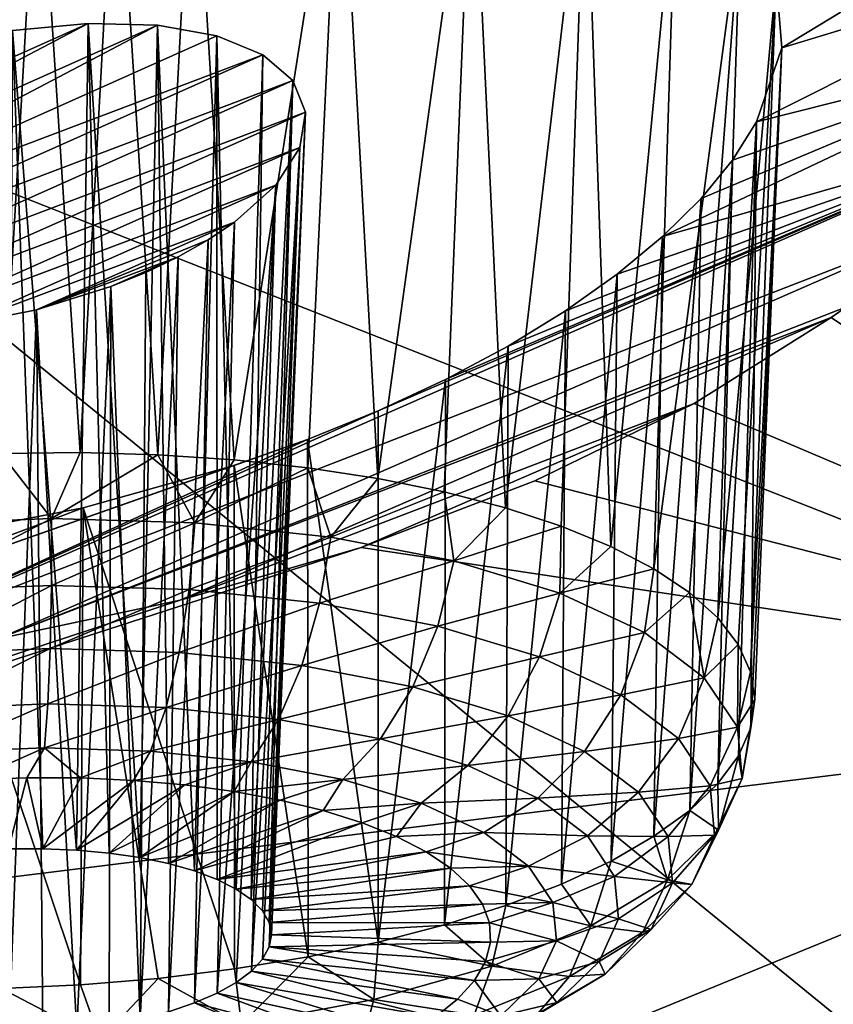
# Model space of a CAD drawing. Header units: metres. Extents: x -90 to 304, y -90 to 74.
# Tile 256 of 256: x 273.36 to 274.91, y 4.63 to 6.5. Entities that reach past the tile are written whole.
import ezdxf

# ---------------------------------------------------------------- set-up
doc = ezdxf.new("R2010")
doc.units = ezdxf.units.M
doc.layers.add('solid_21662050_350', color=7, linetype='CONTINUOUS')

msp = doc.modelspace()

# ---------------------------------------------------------------- linework, layer by layer
at = {"layer": 'solid_21662050_350'}
for points in [[(268.843079, 10.795231, 208.937225), (272.669403, 6.436925, 214.668228), (275.127411, 7.341465, 212.154037)], [(275.127411, 7.341465, 212.154037), (272.669403, 6.436925, 214.668228), (280.653107, 3.294693, 215.896164)], [(271.446289, 6.174714, 158.867386), (273.344543, 7.146474, 157.756409), (273.705414, 7.201947, 157.808441)], [(272.534515, 6.642053, 158.394501), (271.446289, 6.174714, 158.867386), (273.705414, 7.201947, 157.808441)], [(273.547302, 6.920066, 158.289124), (273.693542, 6.933713, 158.327652), (273.626465, 5.671984, 157.922119)], [(273.693542, 6.933713, 158.327652), (273.771362, 5.662301, 157.959946), (273.626465, 5.671984, 157.922119)], [(273.693542, 6.933713, 158.327652), (273.972321, 6.939541, 158.441849), (273.771362, 5.662301, 157.959946)], [(273.972321, 6.939541, 158.441849), (273.911407, 5.647175, 158.011688), (273.771362, 5.662301, 157.959946)], [(273.972321, 6.939541, 158.441849), (274.045074, 5.626773, 158.076782), (273.911407, 5.647175, 158.011688)], [(273.972321, 6.939541, 158.441849), (274.224274, 6.916943, 158.601151), (274.045074, 5.626773, 158.076782)], [(273.398438, 6.899367, 158.263687), (273.547302, 6.920066, 158.289124), (273.478302, 5.676119, 157.898621)], [(273.547302, 6.920066, 158.289124), (273.626465, 5.671984, 157.922119), (273.478302, 5.676119, 157.898621)], [(274.224274, 6.916943, 158.601151), (274.170898, 5.601317, 158.15451), (274.045074, 5.626773, 158.076782)], [(274.224274, 6.916943, 158.601151), (274.287506, 5.571087, 158.244019), (274.170898, 5.601317, 158.15451)], [(274.224274, 6.916943, 158.601151), (274.440186, 6.86704, 158.799026), (274.287506, 5.571087, 158.244019)], [(273.248413, 6.871785, 158.251648), (273.398438, 6.899367, 158.263687), (273.328522, 5.674659, 157.889709)], [(273.398438, 6.899367, 158.263687), (273.478302, 5.676119, 157.898621), (273.328522, 5.674659, 157.889709)], [(274.440186, 6.86704, 158.799026), (274.393585, 5.536414, 158.34433), (274.287506, 5.571087, 158.244019)], [(274.440186, 6.86704, 158.799026), (274.488007, 5.497678, 158.454346), (274.393585, 5.536414, 158.34433)], [(274.440186, 6.86704, 158.799026), (274.612427, 6.791852, 159.027847), (274.488007, 5.497678, 158.454346)], [(274.612427, 6.791852, 159.027847), (274.569733, 5.455303, 158.572845), (274.488007, 5.497678, 158.454346)], [(274.734833, 6.69418, 159.27916), (274.569733, 5.455303, 158.572845), (274.612427, 6.791852, 159.027847)], [(274.802734, 6.577553, 159.543839), (275.36319, 6.779493, 159.408142), (274.813202, 6.446199, 159.812164)], [(274.813202, 6.446199, 159.812164), (275.36319, 6.779493, 159.408142), (275.39624, 6.623587, 159.735153)], [(274.734833, 6.69418, 159.27916), (274.637878, 5.409753, 158.698563), (274.569733, 5.455303, 158.572845)], [(274.734833, 6.69418, 159.27916), (274.691681, 5.361528, 158.830093), (274.637878, 5.409753, 158.698563)], [(274.734833, 6.69418, 159.27916), (274.802734, 6.577553, 159.543839), (274.691681, 5.361528, 158.830093)], [(274.765137, 6.304995, 160.073975), (275.39624, 6.623587, 159.735153), (275.365997, 6.45644, 160.056107)], [(274.813202, 6.446199, 159.812164), (275.39624, 6.623587, 159.735153), (274.765137, 6.304995, 160.073975)], [(274.802734, 6.577553, 159.543839), (274.73053, 5.311155, 158.966003), (274.691681, 5.361528, 158.830093)], [(274.802734, 6.577553, 159.543839), (274.754028, 5.259188, 159.104813), (274.73053, 5.311155, 158.966003)], [(274.802734, 6.577553, 159.543839), (274.813202, 6.446199, 159.812164), (274.754028, 5.259188, 159.104813)], [(273.494019, 6.49239, 159.112427), (272.698029, 6.074336, 159.600647), (272.708221, 6.140718, 159.471054)], [(273.625916, 6.48885, 159.178711), (272.698029, 6.074336, 159.600647), (273.494019, 6.49239, 159.112427)], [(273.625916, 6.48885, 159.178711), (272.722198, 6.015041, 159.731216), (272.698029, 6.074336, 159.600647)], [(273.494019, 6.49239, 159.112427), (272.708221, 6.140718, 159.471054), (273.350159, 6.478757, 159.075439)], [(273.738586, 6.468568, 159.270081), (272.722198, 6.015041, 159.731216), (273.625916, 6.48885, 159.178711)], [(273.494019, 6.49239, 159.112427), (273.350159, 6.478757, 159.075439), (273.471741, 4.920021, 158.62001)], [(273.494019, 6.49239, 159.112427), (273.471741, 4.920021, 158.62001), (273.53363, 4.914311, 158.64032)], [(273.494019, 6.49239, 159.112427), (273.53363, 4.914311, 158.64032), (273.592285, 4.905703, 158.667969)], [(273.625916, 6.48885, 159.178711), (273.494019, 6.49239, 159.112427), (273.592285, 4.905703, 158.667969)], [(273.625916, 6.48885, 159.178711), (273.592285, 4.905703, 158.667969), (273.646637, 4.894339, 158.702515)], [(273.625916, 6.48885, 159.178711), (273.646637, 4.894339, 158.702515), (273.695801, 4.880422, 158.743332)], [(273.738586, 6.468568, 159.270081), (273.625916, 6.48885, 159.178711), (273.695801, 4.880422, 158.743332)], [(273.738586, 6.468568, 159.270081), (273.825958, 6.432839, 159.38121), (272.722198, 6.015041, 159.731216)], [(273.350159, 6.478757, 159.075439), (273.342377, 4.922403, 158.602722), (273.407623, 4.922734, 158.607407)], [(273.350159, 6.478757, 159.075439), (273.407623, 4.922734, 158.607407), (273.471741, 4.920021, 158.62001)], [(273.738586, 6.468568, 159.270081), (273.695801, 4.880422, 158.743332), (273.738922, 4.864182, 158.789764)], [(273.738586, 6.468568, 159.270081), (273.775269, 4.845901, 158.840973), (273.825958, 6.432839, 159.38121)], [(273.738586, 6.468568, 159.270081), (273.738922, 4.864182, 158.789764), (273.775269, 4.845901, 158.840973)], [(274.586334, 6.086804, 160.432007), (275.365997, 6.45644, 160.056107), (275.272827, 6.282297, 160.362839)], [(274.659637, 6.15941, 160.318985), (275.365997, 6.45644, 160.056107), (274.586334, 6.086804, 160.432007)], [(274.719421, 6.232382, 160.199249), (275.365997, 6.45644, 160.056107), (274.659637, 6.15941, 160.318985)], [(274.765137, 6.304995, 160.073975), (275.365997, 6.45644, 160.056107), (274.719421, 6.232382, 160.199249)], [(274.813202, 6.446199, 159.812164), (274.761932, 5.206194, 159.24498), (274.754028, 5.259188, 159.104813)], [(274.813202, 6.446199, 159.812164), (274.75412, 5.152755, 159.384995), (274.761932, 5.206194, 159.24498)], [(274.813202, 6.446199, 159.812164), (274.765137, 6.304995, 160.073975), (274.75412, 5.152755, 159.384995)], [(272.669403, 6.436925, 214.668228), (270.008789, 5.600787, 216.992432), (277.802795, 2.251266, 218.796249)], [(272.669403, 6.436925, 214.668228), (277.802795, 2.251266, 218.796249), (280.653107, 3.294693, 215.896164)], [(272.722198, 6.015041, 159.731216), (273.825958, 6.432839, 159.38121), (272.779358, 5.966155, 159.855392)], [(273.883301, 6.383665, 159.505905), (272.779358, 5.966155, 159.855392), (273.825958, 6.432839, 159.38121)], [(273.825958, 6.432839, 159.38121), (273.775269, 4.845901, 158.840973), (273.804169, 4.825892, 158.896118)], [(273.883301, 6.383665, 159.505905), (273.825958, 6.432839, 159.38121), (273.804169, 4.825892, 158.896118)], [(272.866455, 5.930443, 159.966232), (272.779358, 5.966155, 159.855392), (273.883301, 6.383665, 159.505905)], [(272.866455, 5.930443, 159.966232), (273.883301, 6.383665, 159.505905), (273.907379, 6.323708, 159.63739)], [(273.883301, 6.383665, 159.505905), (273.804169, 4.825892, 158.896118), (273.825226, 4.804493, 158.954239)], [(273.883301, 6.383665, 159.505905), (273.825226, 4.804493, 158.954239), (273.837982, 4.782082, 159.014313)], [(273.907379, 6.323708, 159.63739), (273.883301, 6.383665, 159.505905), (273.837982, 4.782082, 159.014313)], [(272.866455, 5.930443, 159.966232), (273.907379, 6.323708, 159.63739), (272.978333, 5.910038, 160.057129)], [(272.978333, 5.910038, 160.057129), (273.907379, 6.323708, 159.63739), (273.896454, 6.256238, 159.768326)], [(273.907379, 6.323708, 159.63739), (273.837982, 4.782082, 159.014313), (273.842285, 4.759022, 159.075394)], [(273.907379, 6.323708, 159.63739), (273.842285, 4.759022, 159.075394), (273.838013, 4.735727, 159.136353)], [(273.896454, 6.256238, 159.768326), (273.907379, 6.323708, 159.63739), (273.838013, 4.735727, 159.136353)], [(274.765137, 6.304995, 160.073975), (274.691895, 5.046883, 159.658417), (274.730682, 5.099457, 159.523315)], [(274.765137, 6.304995, 160.073975), (274.719421, 6.232382, 160.199249), (274.691895, 5.046883, 159.658417)], [(274.765137, 6.304995, 160.073975), (274.730682, 5.099457, 159.523315), (274.75412, 5.152755, 159.384995)], [(272.979095, 5.275419, 161.365295), (275.272827, 6.282297, 160.362839), (275.1185, 6.105647, 160.6474)], [(274.045593, 5.755483, 160.85704), (275.272827, 6.282297, 160.362839), (272.979095, 5.275419, 161.365295)], [(274.173492, 5.815107, 160.793976), (275.272827, 6.282297, 160.362839), (274.045593, 5.755483, 160.85704)], [(274.292725, 5.878752, 160.719055), (275.272827, 6.282297, 160.362839), (274.173492, 5.815107, 160.793976)], [(274.401978, 5.945729, 160.633133), (275.272827, 6.282297, 160.362839), (274.292725, 5.878752, 160.719055)], [(274.500153, 6.015323, 160.537109), (275.272827, 6.282297, 160.362839), (274.401978, 5.945729, 160.633133)], [(274.586334, 6.086804, 160.432007), (275.272827, 6.282297, 160.362839), (274.500153, 6.015323, 160.537109)], [(272.978333, 5.910038, 160.057129), (273.896454, 6.256238, 159.768326), (273.108612, 5.90608, 160.122986)], [(273.108612, 5.90608, 160.122986), (273.896454, 6.256238, 159.768326), (273.850616, 6.185051, 159.891174)], [(273.896454, 6.256238, 159.768326), (273.825287, 4.712587, 159.196182), (273.804291, 4.69, 159.25386)], [(273.850616, 6.185051, 159.891174), (273.896454, 6.256238, 159.768326), (273.804291, 4.69, 159.25386)], [(273.896454, 6.256238, 159.768326), (273.838013, 4.735727, 159.136353), (273.825287, 4.712587, 159.196182)], [(274.719421, 6.232382, 160.199249), (274.638184, 4.995608, 159.788818), (274.691895, 5.046883, 159.658417)], [(274.719421, 6.232382, 160.199249), (274.659637, 6.15941, 160.318985), (274.638184, 4.995608, 159.788818)], [(273.108612, 5.90608, 160.122986), (273.850616, 6.185051, 159.891174), (273.250214, 5.918836, 160.160172)], [(273.250214, 5.918836, 160.160172), (273.850616, 6.185051, 159.891174), (273.772095, 6.114369, 159.998459)], [(273.850616, 6.185051, 159.891174), (273.775391, 4.668351, 159.30838), (273.739075, 4.648005, 159.358856)], [(273.772095, 6.114369, 159.998459), (273.850616, 6.185051, 159.891174), (273.739075, 4.648005, 159.358856)], [(273.850616, 6.185051, 159.891174), (273.804291, 4.69, 159.25386), (273.775391, 4.668351, 159.30838)], [(274.659637, 6.15941, 160.318985), (274.570129, 4.946196, 159.913101), (274.638184, 4.995608, 159.788818)], [(274.659637, 6.15941, 160.318985), (274.586334, 6.086804, 160.432007), (274.570129, 4.946196, 159.913101)], [(272.979095, 5.275419, 161.365295), (275.1185, 6.105647, 160.6474), (273.321716, 5.321545, 161.423523)], [(273.250214, 5.918836, 160.160172), (273.772095, 6.114369, 159.998459), (273.39563, 5.947826, 160.166351)], [(273.321716, 5.321545, 161.423523), (275.1185, 6.105647, 160.6474), (274.936066, 5.953526, 160.870605)], [(273.39563, 5.947826, 160.166351), (273.772095, 6.114369, 159.998459), (273.721863, 6.08057, 160.044128)], [(273.772095, 6.114369, 159.998459), (273.739075, 4.648005, 159.358856), (273.695984, 4.629326, 159.404358)], [(273.721863, 6.08057, 160.044128), (273.772095, 6.114369, 159.998459), (273.695984, 4.629326, 159.404358)], [(274.586334, 6.086804, 160.432007), (274.488464, 4.899187, 160.029892), (274.570129, 4.946196, 159.913101)], [(274.586334, 6.086804, 160.432007), (274.500153, 6.015323, 160.537109), (274.488464, 4.899187, 160.029892)], [(273.39563, 5.947826, 160.166351), (273.721863, 6.08057, 160.044128), (273.665253, 6.048529, 160.083435)], [(273.721863, 6.08057, 160.044128), (273.695984, 4.629326, 159.404358), (273.646851, 4.612617, 159.444153)], [(273.665253, 6.048529, 160.083435), (273.721863, 6.08057, 160.044128), (273.646851, 4.612617, 159.444153)], [(273.39563, 5.947826, 160.166351), (273.665253, 6.048529, 160.083435), (273.536835, 5.991815, 160.140533)], [(273.536835, 5.991815, 160.140533), (273.665253, 6.048529, 160.083435), (273.60321, 6.018776, 160.115753)], [(273.665253, 6.048529, 160.083435), (273.646851, 4.612617, 159.444153), (273.592499, 4.598173, 159.477554)], [(273.60321, 6.018776, 160.115753), (273.665253, 6.048529, 160.083435), (273.592499, 4.598173, 159.477554)], [(273.536835, 5.991815, 160.140533), (273.60321, 6.018776, 160.115753), (273.592499, 4.598173, 159.477554)], [(274.500153, 6.015323, 160.537109), (274.394104, 4.855096, 160.137924), (274.488464, 4.899187, 160.029892)], [(274.500153, 6.015323, 160.537109), (274.401978, 5.945729, 160.633133), (274.394104, 4.855096, 160.137924)], [(273.39563, 5.947826, 160.166351), (273.536835, 5.991815, 160.140533), (273.471985, 4.577016, 159.52298)], [(273.536835, 5.991815, 160.140533), (273.533875, 4.586238, 159.503983), (273.471985, 4.577016, 159.52298)], [(273.536835, 5.991815, 160.140533), (273.592499, 4.598173, 159.477554), (273.533875, 4.586238, 159.503983)], [(273.250214, 5.918836, 160.160172), (273.39563, 5.947826, 160.166351), (273.342621, 4.567298, 159.537552)], [(273.321716, 5.321545, 161.423523), (274.936066, 5.953526, 160.870605), (274.907379, 5.932771, 160.899399)], [(273.39563, 5.947826, 160.166351), (273.407867, 4.570668, 159.534241), (273.342621, 4.567298, 159.537552)], [(273.39563, 5.947826, 160.166351), (273.471985, 4.577016, 159.52298), (273.407867, 4.570668, 159.534241)], [(274.401978, 5.945729, 160.633133), (274.288055, 4.814407, 160.236008), (274.394104, 4.855096, 160.137924)], [(274.401978, 5.945729, 160.633133), (274.292725, 5.878752, 160.719055), (274.288055, 4.814407, 160.236008)], [(274.907379, 5.932771, 160.899399), (274.936066, 5.953526, 160.870605), (275.995117, 5.196815, 162.971344)], [(273.321716, 5.321545, 161.423523), (274.907379, 5.932771, 160.899399), (273.669098, 5.395235, 161.428665)], [(273.669098, 5.395235, 161.428665), (274.907379, 5.932771, 160.899399), (274.646484, 5.769789, 161.109894)], [(274.646484, 5.769789, 161.109894), (274.907379, 5.932771, 160.899399), (275.995117, 5.196815, 162.971344)], [(274.292725, 5.878752, 160.719055), (274.171509, 4.777565, 160.323074), (274.288055, 4.814407, 160.236008)], [(274.292725, 5.878752, 160.719055), (274.173492, 5.815107, 160.793976), (274.171509, 4.777565, 160.323074)], [(274.173492, 5.815107, 160.793976), (274.045593, 5.755483, 160.85704), (274.045746, 4.744974, 160.398163)], [(274.173492, 5.815107, 160.793976), (274.045746, 4.744974, 160.398163), (274.171509, 4.777565, 160.323074)], [(273.669098, 5.395235, 161.428665), (274.646484, 5.769789, 161.109894), (274.013275, 5.495849, 161.378693)], [(274.013275, 5.495849, 161.378693), (274.646484, 5.769789, 161.109894), (274.343781, 5.622064, 161.271759)], [(274.343781, 5.622064, 161.271759), (274.646484, 5.769789, 161.109894), (275.995117, 5.196815, 162.971344)], [(274.045593, 5.755483, 160.85704), (272.979095, 5.275419, 161.365295), (273.910889, 5.700707, 160.90744)], [(274.045593, 5.755483, 160.85704), (273.910889, 5.700707, 160.90744), (274.045746, 4.744974, 160.398163)], [(273.910889, 5.700707, 160.90744), (272.979095, 5.275419, 161.365295), (272.650177, 5.257254, 161.256927)], [(273.910889, 5.700707, 160.90744), (272.650177, 5.257254, 161.256927), (273.771393, 5.651465, 160.944702)], [(273.910889, 5.700707, 160.90744), (273.771393, 5.651465, 160.944702), (273.912109, 4.716991, 160.460449)], [(273.910889, 5.700707, 160.90744), (273.912109, 4.716991, 160.460449), (274.045746, 4.744974, 160.398163)], [(273.424377, 5.550862, 157.872543), (273.148499, 5.539829, 157.878098), (273.328522, 5.674659, 157.889709)], [(273.424377, 5.550862, 157.872543), (273.328522, 5.674659, 157.889709), (273.478302, 5.676119, 157.898621)], [(273.424377, 5.550862, 157.872543), (273.478302, 5.676119, 157.898621), (273.626465, 5.671984, 157.922119)], [(273.696747, 5.542611, 157.91745), (273.424377, 5.550862, 157.872543), (273.626465, 5.671984, 157.922119)], [(273.696747, 5.542611, 157.91745), (273.626465, 5.671984, 157.922119), (273.771362, 5.662301, 157.959946)], [(273.696747, 5.542611, 157.91745), (273.771362, 5.662301, 157.959946), (273.911407, 5.647175, 158.011688)], [(273.771393, 5.651465, 160.944702), (272.650177, 5.257254, 161.256927), (273.484131, 5.570888, 160.979736)], [(273.771393, 5.651465, 160.944702), (273.484131, 5.570888, 160.979736), (273.772095, 4.693923, 160.509247)], [(273.955139, 5.515394, 158.011108), (273.696747, 5.542611, 157.91745), (273.911407, 5.647175, 158.011688)], [(273.771393, 5.651465, 160.944702), (273.772095, 4.693923, 160.509247), (273.912109, 4.716991, 160.460449)], [(273.955139, 5.515394, 158.011108), (273.911407, 5.647175, 158.011688), (274.045074, 5.626773, 158.076782)], [(273.955139, 5.515394, 158.011108), (274.045074, 5.626773, 158.076782), (274.170898, 5.601317, 158.15451)], [(274.013275, 5.495849, 161.378693), (274.343781, 5.622064, 161.271759), (275.995117, 5.196815, 162.971344)], [(270.008789, 5.600787, 216.992432), (267.162048, 4.838239, 219.112213), (274.719543, 1.286857, 221.476852)], [(270.008789, 5.600787, 216.992432), (274.719543, 1.286857, 221.476852), (277.802795, 2.251266, 218.796249)], [(274.189575, 5.470256, 158.149887), (273.955139, 5.515394, 158.011108), (274.170898, 5.601317, 158.15451)], [(274.189575, 5.470256, 158.149887), (274.170898, 5.601317, 158.15451), (274.287506, 5.571087, 158.244019)], [(273.484131, 5.570888, 160.979736), (272.650177, 5.257254, 161.256927), (273.194153, 5.515434, 160.963257)], [(273.484131, 5.570888, 160.979736), (273.194153, 5.515434, 160.963257), (273.479065, 4.663483, 160.564423)], [(273.484131, 5.570888, 160.979736), (273.479065, 4.663483, 160.564423), (273.627197, 4.676021, 160.544037)], [(273.484131, 5.570888, 160.979736), (273.627197, 4.676021, 160.544037), (273.772095, 4.693923, 160.509247)], [(274.189575, 5.470256, 158.149887), (274.287506, 5.571087, 158.244019), (274.393585, 5.536414, 158.34433)], [(273.159271, 5.413002, 157.889206), (273.148499, 5.539829, 157.878098), (273.424377, 5.550862, 157.872543)], [(273.159271, 5.413002, 157.889206), (273.424377, 5.550862, 157.872543), (273.424225, 5.423597, 157.883881)], [(273.424225, 5.423597, 157.883881), (273.424377, 5.550862, 157.872543), (273.696747, 5.542611, 157.91745)], [(273.424225, 5.423597, 157.883881), (273.696747, 5.542611, 157.91745), (273.685791, 5.415674, 157.927002)], [(273.685791, 5.415674, 157.927002), (273.696747, 5.542611, 157.91745), (273.955139, 5.515394, 158.011108)], [(274.391113, 5.408931, 158.328491), (274.189575, 5.470256, 158.149887), (274.393585, 5.536414, 158.34433)], [(274.391113, 5.408931, 158.328491), (274.393585, 5.536414, 158.34433), (274.488007, 5.497678, 158.454346)], [(273.194153, 5.515434, 160.963257), (273.329285, 4.656446, 160.57019), (273.479065, 4.663483, 160.564423)], [(273.685791, 5.415674, 157.927002), (273.955139, 5.515394, 158.011108), (273.933899, 5.389537, 158.016937)], [(273.933899, 5.389537, 158.016937), (273.955139, 5.515394, 158.011108), (274.189575, 5.470256, 158.149887)], [(274.013275, 5.495849, 161.378693), (275.995117, 5.196815, 162.971344), (271.285645, 4.61273, 162.024017)], [(273.669098, 5.395235, 161.428665), (274.013275, 5.495849, 161.378693), (271.285645, 4.61273, 162.024017)], [(274.391113, 5.408931, 158.328491), (274.488007, 5.497678, 158.454346), (274.569733, 5.455303, 158.572845)], [(273.933899, 5.389537, 158.016937), (274.189575, 5.470256, 158.149887), (274.159058, 5.346189, 158.150223)], [(274.159058, 5.346189, 158.150223), (274.189575, 5.470256, 158.149887), (274.391113, 5.408931, 158.328491)], [(274.551941, 5.333777, 158.540024), (274.391113, 5.408931, 158.328491), (274.569733, 5.455303, 158.572845)], [(274.637878, 5.409753, 158.698563), (274.551941, 5.333777, 158.540024), (274.569733, 5.455303, 158.572845)], [(273.159271, 5.413002, 157.889206), (273.424225, 5.423597, 157.883881), (273.173096, 5.293412, 157.932007)], [(273.424225, 5.423597, 157.883881), (273.421722, 5.303356, 157.927002), (273.173096, 5.293412, 157.932007)], [(273.424225, 5.423597, 157.883881), (273.685791, 5.415674, 157.927002), (273.421722, 5.303356, 157.927002)], [(273.685791, 5.415674, 157.927002), (273.667206, 5.29592, 157.967484), (273.421722, 5.303356, 157.927002)], [(273.685791, 5.415674, 157.927002), (273.933899, 5.389537, 158.016937), (273.667206, 5.29592, 157.967484)], [(273.321716, 5.321545, 161.423523), (273.669098, 5.395235, 161.428665), (271.285645, 4.61273, 162.024017)], [(274.159058, 5.346189, 158.150223), (274.391113, 5.408931, 158.328491), (274.35257, 5.287299, 158.321732)], [(274.35257, 5.287299, 158.321732), (274.391113, 5.408931, 158.328491), (274.551941, 5.333777, 158.540024)], [(274.665924, 5.247682, 158.776367), (274.551941, 5.333777, 158.540024), (274.637878, 5.409753, 158.698563)], [(274.665924, 5.247682, 158.776367), (274.637878, 5.409753, 158.698563), (274.691681, 5.361528, 158.830093)], [(273.933899, 5.389537, 158.016937), (273.900055, 5.27139, 158.051895), (273.667206, 5.29592, 157.967484)], [(273.933899, 5.389537, 158.016937), (274.159058, 5.346189, 158.150223), (273.900055, 5.27139, 158.051895)], [(274.665924, 5.247682, 158.776367), (274.691681, 5.361528, 158.830093), (274.73053, 5.311155, 158.966003)], [(274.159058, 5.346189, 158.150223), (274.111359, 5.230709, 158.176971), (273.900055, 5.27139, 158.051895)], [(274.159058, 5.346189, 158.150223), (274.35257, 5.287299, 158.321732), (274.111359, 5.230709, 158.176971)], [(274.35257, 5.287299, 158.321732), (274.551941, 5.333777, 158.540024), (274.507019, 5.215127, 158.524872)], [(274.665924, 5.247682, 158.776367), (274.507019, 5.215127, 158.524872), (274.551941, 5.333777, 158.540024)], [(273.173096, 5.293412, 157.932007), (273.421722, 5.303356, 157.927002), (273.189026, 5.188868, 158.003723)], [(273.421722, 5.303356, 157.927002), (273.417084, 5.197989, 157.99913), (273.189026, 5.188868, 158.003723)], [(273.421722, 5.303356, 157.927002), (273.667206, 5.29592, 157.967484), (273.417084, 5.197989, 157.99913)], [(274.728699, 5.153954, 159.028458), (274.665924, 5.247682, 158.776367), (274.73053, 5.311155, 158.966003)], [(274.728699, 5.153954, 159.028458), (274.73053, 5.311155, 158.966003), (274.754028, 5.259188, 159.104813)], [(273.667206, 5.29592, 157.967484), (273.642242, 5.191168, 158.036255), (273.417084, 5.197989, 157.99913)], [(273.667206, 5.29592, 157.967484), (273.900055, 5.27139, 158.051895), (273.642242, 5.191168, 158.036255)], [(274.35257, 5.287299, 158.321732), (274.292999, 5.17544, 158.337936), (274.111359, 5.230709, 158.176971)], [(274.35257, 5.287299, 158.321732), (274.507019, 5.215127, 158.524872), (274.292999, 5.17544, 158.337936)], [(273.900055, 5.27139, 158.051895), (273.855835, 5.168668, 158.113678), (273.642242, 5.191168, 158.036255)], [(273.900055, 5.27139, 158.051895), (274.111359, 5.230709, 158.176971), (273.855835, 5.168668, 158.113678)], [(274.616486, 5.132449, 158.751831), (274.507019, 5.215127, 158.524872), (274.665924, 5.247682, 158.776367)], [(274.616486, 5.132449, 158.751831), (274.665924, 5.247682, 158.776367), (274.728699, 5.153954, 159.028458)], [(274.728699, 5.153954, 159.028458), (274.754028, 5.259188, 159.104813), (274.761932, 5.206194, 159.24498)], [(274.111359, 5.230709, 158.176971), (274.049652, 5.131353, 158.228409), (273.855835, 5.168668, 158.113678)], [(274.111359, 5.230709, 158.176971), (274.292999, 5.17544, 158.337936), (274.049652, 5.131353, 158.228409)], [(274.507019, 5.215127, 158.524872), (274.437958, 5.107707, 158.52858), (274.292999, 5.17544, 158.337936)], [(274.616486, 5.132449, 158.751831), (274.437958, 5.107707, 158.52858), (274.507019, 5.215127, 158.524872)], [(272.484558, 3.758917, 164.395569), (271.285645, 4.61273, 162.024017), (275.995117, 5.196815, 162.971344)], [(272.484558, 3.758917, 164.395569), (275.995117, 5.196815, 162.971344), (276.914154, 4.418671, 165.132721)], [(273.189026, 5.188868, 158.003723), (273.417084, 5.197989, 157.99913), (273.206024, 5.106197, 158.09964)], [(273.417084, 5.197989, 157.99913), (273.410583, 5.114378, 158.09552), (273.206024, 5.106197, 158.09964)], [(273.417084, 5.197989, 157.99913), (273.642242, 5.191168, 158.036255), (273.410583, 5.114378, 158.09552)], [(273.642242, 5.191168, 158.036255), (273.612549, 5.10826, 158.12883), (273.410583, 5.114378, 158.09552)], [(273.642242, 5.191168, 158.036255), (273.855835, 5.168668, 158.113678), (273.612549, 5.10826, 158.12883)], [(274.737793, 5.056195, 159.286575), (274.728699, 5.153954, 159.028458), (274.761932, 5.206194, 159.24498)], [(274.737793, 5.056195, 159.286575), (274.761932, 5.206194, 159.24498), (274.75412, 5.152755, 159.384995)], [(274.292999, 5.17544, 158.337936), (274.216248, 5.080657, 158.376053), (274.049652, 5.131353, 158.228409)], [(274.292999, 5.17544, 158.337936), (274.437958, 5.107707, 158.52858), (274.216248, 5.080657, 158.376053)], [(273.855835, 5.168668, 158.113678), (273.804108, 5.088079, 158.198257), (273.612549, 5.10826, 158.12883)], [(273.855835, 5.168668, 158.113678), (274.049652, 5.131353, 158.228409), (273.804108, 5.088079, 158.198257)], [(274.616486, 5.132449, 158.751831), (274.728699, 5.153954, 159.028458), (274.676758, 5.04244, 158.993912)], [(274.676758, 5.04244, 158.993912), (274.728699, 5.153954, 159.028458), (274.737793, 5.056195, 159.286575)], [(274.737793, 5.056195, 159.286575), (274.75412, 5.152755, 159.384995), (274.730682, 5.099457, 159.523315)], [(274.616486, 5.132449, 158.751831), (274.54068, 5.030113, 158.741592), (274.437958, 5.107707, 158.52858)], [(274.616486, 5.132449, 158.751831), (274.676758, 5.04244, 158.993912), (274.54068, 5.030113, 158.741592)], [(273.206024, 5.106197, 158.09964), (273.410583, 5.114378, 158.09552), (273.27417, 5.054165, 158.208984)], [(273.410583, 5.114378, 158.09552), (273.376984, 5.057764, 158.208267), (273.27417, 5.054165, 158.208984)], [(273.410583, 5.114378, 158.09552), (273.47937, 5.057257, 158.218323), (273.376984, 5.057764, 158.208267)], [(273.410583, 5.114378, 158.09552), (273.612549, 5.10826, 158.12883), (273.47937, 5.057257, 158.218323)], [(274.049652, 5.131353, 158.228409), (273.977966, 5.054612, 158.301163), (273.804108, 5.088079, 158.198257)], [(274.049652, 5.131353, 158.228409), (274.216248, 5.080657, 158.376053), (273.977966, 5.054612, 158.301163)], [(273.612549, 5.10826, 158.12883), (273.580048, 5.05265, 158.239029), (273.47937, 5.057257, 158.218323)], [(273.612549, 5.10826, 158.12883), (273.804108, 5.088079, 158.198257), (273.580048, 5.05265, 158.239029)], [(274.437958, 5.107707, 158.52858), (274.349213, 5.018529, 158.550919), (274.216248, 5.080657, 158.376053)], [(274.54068, 5.030113, 158.741592), (274.349213, 5.018529, 158.550919), (274.437958, 5.107707, 158.52858)], [(274.692902, 4.958162, 159.540817), (274.730682, 5.099457, 159.523315), (274.691895, 5.046883, 159.658417)], [(274.692902, 4.958162, 159.540817), (274.737793, 5.056195, 159.286575), (274.730682, 5.099457, 159.523315)], [(273.804108, 5.088079, 158.198257), (273.677765, 5.044001, 158.270111), (273.580048, 5.05265, 158.239029)], [(273.804108, 5.088079, 158.198257), (273.77124, 5.031418, 158.311188), (273.677765, 5.044001, 158.270111)], [(273.804108, 5.088079, 158.198257), (273.977966, 5.054612, 158.301163), (273.77124, 5.031418, 158.311188)], [(274.216248, 5.080657, 158.376053), (274.12738, 5.009142, 158.433594), (273.977966, 5.054612, 158.301163)], [(274.216248, 5.080657, 158.376053), (274.349213, 5.018529, 158.550919), (274.12738, 5.009142, 158.433594)], [(273.27417, 5.054165, 158.208984), (273.376984, 5.057764, 158.208267), (273.342377, 4.922403, 158.602722)], [(273.376984, 5.057764, 158.208267), (273.407623, 4.922734, 158.607407), (273.342377, 4.922403, 158.602722)], [(273.376984, 5.057764, 158.208267), (273.47937, 5.057257, 158.218323), (273.407623, 4.922734, 158.607407)], [(273.47937, 5.057257, 158.218323), (273.580048, 5.05265, 158.239029), (273.407623, 4.922734, 158.607407)], [(273.580048, 5.05265, 158.239029), (273.471741, 4.920021, 158.62001), (273.407623, 4.922734, 158.607407)], [(273.580048, 5.05265, 158.239029), (273.677765, 5.044001, 158.270111), (273.471741, 4.920021, 158.62001)], [(273.677765, 5.044001, 158.270111), (273.53363, 4.914311, 158.64032), (273.471741, 4.920021, 158.62001)], [(273.677765, 5.044001, 158.270111), (273.77124, 5.031418, 158.311188), (273.53363, 4.914311, 158.64032)], [(273.977966, 5.054612, 158.301163), (273.859314, 5.01506, 158.361755), (273.77124, 5.031418, 158.311188)], [(273.977966, 5.054612, 158.301163), (273.940918, 4.995133, 158.421158), (273.859314, 5.01506, 158.361755)], [(273.977966, 5.054612, 158.301163), (274.12738, 5.009142, 158.433594), (273.940918, 4.995133, 158.421158)], [(274.676758, 5.04244, 158.993912), (274.597229, 4.94564, 158.968781), (274.54068, 5.030113, 158.741592)], [(274.676758, 5.04244, 158.993912), (274.685516, 4.948561, 159.241791), (274.597229, 4.94564, 158.968781)], [(274.692902, 4.958162, 159.540817), (274.691895, 5.046883, 159.658417), (274.638184, 4.995608, 159.788818)], [(274.676758, 5.04244, 158.993912), (274.737793, 5.056195, 159.286575), (274.685516, 4.948561, 159.241791)], [(274.685516, 4.948561, 159.241791), (274.737793, 5.056195, 159.286575), (274.692902, 4.958162, 159.540817)], [(273.77124, 5.031418, 158.311188), (273.592285, 4.905703, 158.667969), (273.53363, 4.914311, 158.64032)], [(273.77124, 5.031418, 158.311188), (273.859314, 5.01506, 158.361755), (273.592285, 4.905703, 158.667969)], [(274.54068, 5.030113, 158.741592), (274.443451, 4.947356, 158.746307), (274.349213, 5.018529, 158.550919)], [(274.54068, 5.030113, 158.741592), (274.597229, 4.94564, 158.968781), (274.443451, 4.947356, 158.746307)], [(273.859314, 5.01506, 158.361755), (273.646637, 4.894339, 158.702515), (273.592285, 4.905703, 158.667969)], [(273.859314, 5.01506, 158.361755), (273.940918, 4.995133, 158.421158), (273.646637, 4.894339, 158.702515)], [(274.12738, 5.009142, 158.433594), (274.015015, 4.971888, 158.488663), (273.940918, 4.995133, 158.421158)], [(274.12738, 5.009142, 158.433594), (274.080658, 4.945616, 158.563416), (274.015015, 4.971888, 158.488663)], [(274.12738, 5.009142, 158.433594), (274.246643, 4.953418, 158.590439), (274.080658, 4.945616, 158.563416)], [(274.349213, 5.018529, 158.550919), (274.246643, 4.953418, 158.590439), (274.12738, 5.009142, 158.433594)], [(274.443451, 4.947356, 158.746307), (274.246643, 4.953418, 158.590439), (274.349213, 5.018529, 158.550919)], [(273.940918, 4.995133, 158.421158), (273.695801, 4.880422, 158.743332), (273.646637, 4.894339, 158.702515)], [(273.940918, 4.995133, 158.421158), (274.015015, 4.971888, 158.488663), (273.695801, 4.880422, 158.743332)], [(274.595734, 4.863622, 159.781418), (274.638184, 4.995608, 159.788818), (274.570129, 4.946196, 159.913101)], [(274.595734, 4.863622, 159.781418), (274.692902, 4.958162, 159.540817), (274.638184, 4.995608, 159.788818)], [(274.015015, 4.971888, 158.488663), (273.738922, 4.864182, 158.789764), (273.695801, 4.880422, 158.743332)], [(274.015015, 4.971888, 158.488663), (274.080658, 4.945616, 158.563416), (273.738922, 4.864182, 158.789764)], [(274.080658, 4.945616, 158.563416), (274.136993, 4.916647, 158.64447), (273.738922, 4.864182, 158.789764)], [(274.246643, 4.953418, 158.590439), (274.136993, 4.916647, 158.64447), (274.080658, 4.945616, 158.563416)], [(274.331146, 4.889582, 158.765671), (274.136993, 4.916647, 158.64447), (274.246643, 4.953418, 158.590439)], [(274.443451, 4.947356, 158.746307), (274.331146, 4.889582, 158.765671), (274.246643, 4.953418, 158.590439)], [(274.443451, 4.947356, 158.746307), (274.495331, 4.869873, 158.954697), (274.331146, 4.889582, 158.765671)], [(274.597229, 4.94564, 158.968781), (274.495331, 4.869873, 158.954697), (274.443451, 4.947356, 158.746307)], [(274.595734, 4.863622, 159.781418), (274.570129, 4.946196, 159.913101), (274.488464, 4.899187, 160.029892)], [(274.597229, 4.94564, 158.968781), (274.605438, 4.857534, 159.201416), (274.495331, 4.869873, 158.954697)], [(274.642395, 4.854419, 159.485947), (274.692902, 4.958162, 159.540817), (274.595734, 4.863622, 159.781418)], [(274.685516, 4.948561, 159.241791), (274.605438, 4.857534, 159.201416), (274.597229, 4.94564, 158.968781)], [(274.685516, 4.948561, 159.241791), (274.642395, 4.854419, 159.485947), (274.605438, 4.857534, 159.201416)], [(274.685516, 4.948561, 159.241791), (274.692902, 4.958162, 159.540817), (274.642395, 4.854419, 159.485947)], [(274.136993, 4.916647, 158.64447), (273.775269, 4.845901, 158.840973), (273.738922, 4.864182, 158.789764)], [(274.18338, 4.885348, 158.73082), (273.775269, 4.845901, 158.840973), (274.136993, 4.916647, 158.64447)], [(274.331146, 4.889582, 158.765671), (274.18338, 4.885348, 158.73082), (274.136993, 4.916647, 158.64447)], [(274.331146, 4.889582, 158.765671), (274.219177, 4.852109, 158.821365), (274.18338, 4.885348, 158.73082)], [(274.331146, 4.889582, 158.765671), (274.377686, 4.820087, 158.952591), (274.219177, 4.852109, 158.821365)], [(274.495331, 4.869873, 158.954697), (274.377686, 4.820087, 158.952591), (274.331146, 4.889582, 158.765671)], [(274.450012, 4.776209, 159.99913), (274.488464, 4.899187, 160.029892), (274.394104, 4.855096, 160.137924)], [(274.450012, 4.776209, 159.99913), (274.595734, 4.863622, 159.781418), (274.488464, 4.899187, 160.029892)], [(274.18338, 4.885348, 158.73082), (273.804169, 4.825892, 158.896118), (273.775269, 4.845901, 158.840973)], [(274.219177, 4.852109, 158.821365), (273.804169, 4.825892, 158.896118), (274.18338, 4.885348, 158.73082)], [(274.495331, 4.869873, 158.954697), (274.502869, 4.789057, 159.168091), (274.377686, 4.820087, 158.952591)], [(274.605438, 4.857534, 159.201416), (274.502869, 4.789057, 159.168091), (274.495331, 4.869873, 158.954697)], [(274.219177, 4.852109, 158.821365), (273.825226, 4.804493, 158.954239), (273.804169, 4.825892, 158.896118)], [(274.243958, 4.817351, 158.914978), (273.825226, 4.804493, 158.954239), (274.219177, 4.852109, 158.821365)], [(274.377686, 4.820087, 158.952591), (274.243958, 4.817351, 158.914978), (274.219177, 4.852109, 158.821365)], [(274.450012, 4.776209, 159.99913), (274.394104, 4.855096, 160.137924), (274.288055, 4.814407, 160.236008)], [(274.549072, 4.763631, 159.716995), (274.595734, 4.863622, 159.781418), (274.450012, 4.776209, 159.99913)], [(274.605438, 4.857534, 159.201416), (274.565002, 4.769181, 159.430557), (274.502869, 4.789057, 159.168091)], [(274.642395, 4.854419, 159.485947), (274.595734, 4.863622, 159.781418), (274.549072, 4.763631, 159.716995)], [(274.642395, 4.854419, 159.485947), (274.549072, 4.763631, 159.716995), (274.565002, 4.769181, 159.430557)], [(274.642395, 4.854419, 159.485947), (274.565002, 4.769181, 159.430557), (274.605438, 4.857534, 159.201416)], [(267.162048, 4.838239, 219.112213), (271.422302, 0.407416, 223.921448), (274.719543, 1.286857, 221.476852)], [(274.243958, 4.817351, 158.914978), (273.837982, 4.782082, 159.014313), (273.825226, 4.804493, 158.954239)], [(274.257385, 4.78151, 159.010468), (273.837982, 4.782082, 159.014313), (274.243958, 4.817351, 158.914978)], [(274.261383, 4.699281, 160.185577), (274.288055, 4.814407, 160.236008), (274.171509, 4.777565, 160.323074)], [(274.377686, 4.820087, 158.952591), (274.257385, 4.78151, 159.010468), (274.243958, 4.817351, 158.914978)], [(274.377686, 4.820087, 158.952591), (274.38443, 4.747602, 159.143967), (274.257385, 4.78151, 159.010468)], [(274.261383, 4.699281, 160.185577), (274.450012, 4.776209, 159.99913), (274.288055, 4.814407, 160.236008)], [(274.502869, 4.789057, 159.168091), (274.38443, 4.747602, 159.143967), (274.377686, 4.820087, 158.952591)], [(274.257385, 4.78151, 159.010468), (273.842285, 4.759022, 159.075394), (273.837982, 4.782082, 159.014313)], [(274.259338, 4.745037, 159.106644), (273.842285, 4.759022, 159.075394), (274.257385, 4.78151, 159.010468)], [(274.261383, 4.699281, 160.185577), (274.171509, 4.777565, 160.323074), (274.045746, 4.744974, 160.398163)], [(274.38443, 4.747602, 159.143967), (274.259338, 4.745037, 159.106644), (274.257385, 4.78151, 159.010468)], [(274.409149, 4.679687, 159.926071), (274.450012, 4.776209, 159.99913), (274.261383, 4.699281, 160.185577)], [(274.502869, 4.789057, 159.168091), (274.465759, 4.708015, 159.378265), (274.38443, 4.747602, 159.143967)], [(274.549072, 4.763631, 159.716995), (274.450012, 4.776209, 159.99913), (274.409149, 4.679687, 159.926071)], [(274.565002, 4.769181, 159.430557), (274.465759, 4.708015, 159.378265), (274.502869, 4.789057, 159.168091)], [(274.259338, 4.745037, 159.106644), (273.838013, 4.735727, 159.136353), (273.842285, 4.759022, 159.075394)], [(274.549072, 4.763631, 159.716995), (274.409149, 4.679687, 159.926071), (274.477417, 4.683977, 159.6474)], [(274.565002, 4.769181, 159.430557), (274.477417, 4.683977, 159.6474), (274.465759, 4.708015, 159.378265)], [(274.549072, 4.763631, 159.716995), (274.477417, 4.683977, 159.6474), (274.565002, 4.769181, 159.430557)], [(274.249756, 4.70839, 159.202301), (273.838013, 4.735727, 159.136353), (274.259338, 4.745037, 159.106644)], [(274.037048, 4.635796, 160.333603), (274.045746, 4.744974, 160.398163), (273.912109, 4.716991, 160.460449)], [(274.037048, 4.635796, 160.333603), (274.261383, 4.699281, 160.185577), (274.045746, 4.744974, 160.398163)], [(274.38443, 4.747602, 159.143967), (274.249756, 4.70839, 159.202301), (274.259338, 4.745037, 159.106644)], [(274.38443, 4.747602, 159.143967), (274.351135, 4.674915, 159.332489), (274.249756, 4.70839, 159.202301)], [(274.465759, 4.708015, 159.378265), (274.351135, 4.674915, 159.332489), (274.38443, 4.747602, 159.143967)], [(274.22879, 4.672029, 159.296234), (273.825287, 4.712587, 159.196182), (273.838013, 4.735727, 159.136353)], [(274.22879, 4.672029, 159.296234), (273.838013, 4.735727, 159.136353), (274.249756, 4.70839, 159.202301)], [(273.785645, 4.588192, 160.437515), (273.912109, 4.716991, 160.460449), (273.772095, 4.693923, 160.509247)], [(273.785645, 4.588192, 160.437515), (274.037048, 4.635796, 160.333603), (273.912109, 4.716991, 160.460449)], [(274.196686, 4.636414, 159.387253), (273.804291, 4.69, 159.25386), (273.825287, 4.712587, 159.196182)], [(274.196686, 4.636414, 159.387253), (273.825287, 4.712587, 159.196182), (274.22879, 4.672029, 159.296234)], [(274.351135, 4.674915, 159.332489), (274.22879, 4.672029, 159.296234), (274.249756, 4.70839, 159.202301)], [(274.465759, 4.708015, 159.378265), (274.385406, 4.629861, 159.577164), (274.351135, 4.674915, 159.332489)], [(274.477417, 4.683977, 159.6474), (274.385406, 4.629861, 159.577164), (274.465759, 4.708015, 159.378265)], [(273.785645, 4.588192, 160.437515), (273.772095, 4.693923, 160.509247), (273.627197, 4.676021, 160.544037)], [(274.153809, 4.601991, 159.474228), (273.775391, 4.668351, 159.30838), (273.804291, 4.69, 159.25386)], [(274.153809, 4.601991, 159.474228), (273.804291, 4.69, 159.25386), (274.196686, 4.636414, 159.387253)], [(274.227997, 4.605812, 160.105118), (274.261383, 4.699281, 160.185577), (274.037048, 4.635796, 160.333603)], [(274.409149, 4.679687, 159.926071), (274.261383, 4.699281, 160.185577), (274.227997, 4.605812, 160.105118)], [(274.477417, 4.683977, 159.6474), (274.3461, 4.605195, 159.843613), (274.385406, 4.629861, 159.577164)], [(274.409149, 4.679687, 159.926071), (274.3461, 4.605195, 159.843613), (274.477417, 4.683977, 159.6474)], [(273.516815, 4.558299, 160.493317), (273.479065, 4.663483, 160.564423), (273.329285, 4.656446, 160.57019)], [(273.516815, 4.558299, 160.493317), (273.627197, 4.676021, 160.544037), (273.479065, 4.663483, 160.564423)], [(273.516815, 4.558299, 160.493317), (273.785645, 4.588192, 160.437515), (273.627197, 4.676021, 160.544037)], [(274.100769, 4.569193, 159.556046), (273.739075, 4.648005, 159.358856), (273.775391, 4.668351, 159.30838)], [(274.100769, 4.569193, 159.556046), (273.775391, 4.668351, 159.30838), (274.153809, 4.601991, 159.474228)], [(274.279114, 4.604818, 159.51088), (274.196686, 4.636414, 159.387253), (274.22879, 4.672029, 159.296234)], [(274.409149, 4.679687, 159.926071), (274.227997, 4.605812, 160.105118), (274.3461, 4.605195, 159.843613)], [(274.351135, 4.674915, 159.332489), (274.279114, 4.604818, 159.51088), (274.22879, 4.672029, 159.296234)], [(274.385406, 4.629861, 159.577164), (274.279114, 4.604818, 159.51088), (274.351135, 4.674915, 159.332489)], [(273.240936, 4.547266, 160.498871), (273.516815, 4.558299, 160.493317), (273.329285, 4.656446, 160.57019)], [(274.038177, 4.538433, 159.631699), (273.695984, 4.629326, 159.404358), (273.739075, 4.648005, 159.358856)], [(274.038177, 4.538433, 159.631699), (273.739075, 4.648005, 159.358856), (274.100769, 4.569193, 159.556046)], [(273.966858, 4.510098, 159.700211), (273.646851, 4.612617, 159.444153), (273.695984, 4.629326, 159.404358)], [(273.966858, 4.510098, 159.700211), (273.695984, 4.629326, 159.404358), (274.038177, 4.538433, 159.631699)], [(274.012573, 4.544846, 160.247269), (274.037048, 4.635796, 160.333603), (273.785645, 4.588192, 160.437515)], [(274.227997, 4.605812, 160.105118), (274.037048, 4.635796, 160.333603), (274.012573, 4.544846, 160.247269)], [(274.279114, 4.604818, 159.51088), (274.153809, 4.601991, 159.474228), (274.196686, 4.636414, 159.387253)], [(274.385406, 4.629861, 159.577164), (274.264954, 4.557598, 159.757141), (274.279114, 4.604818, 159.51088)], [(274.3461, 4.605195, 159.843613), (274.264954, 4.557598, 159.757141), (274.385406, 4.629861, 159.577164)]]:
    msp.add_3dface(points, dxfattribs=at)

doc.saveas('drawing.dxf')
